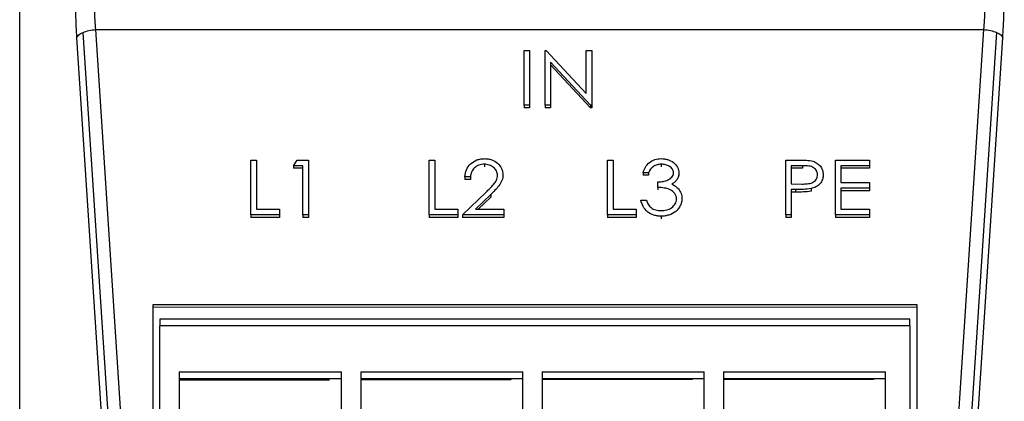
# Model space of a CAD drawing. Header units: millimetres. Extents: x 0 to 559, y 0 to 432.
# Tile 20 of 47: x 318 to 358, y 124 to 140. Entities that reach past the tile are written whole.
import ezdxf

# ---------------------------------------------------------------- set-up
doc = ezdxf.new("R2010")
doc.units = ezdxf.units.MM
doc.header["$LTSCALE"] = 2

msp = doc.modelspace()

# ---------------------------------------------------------------- linework, layer by layer
for p, q in [((317.785322, 96.379866), (317.785322, 229.529215)), ((322.307805, 110.638929), (320.403114, 139.702538)), ((322.835682, 110.751741), (320.930991, 139.815349)), ((320.930991, 139.815349), (357.639653, 139.815349)), ((357.639653, 139.815349), (355.734961, 110.751741)), ((358.16753, 139.702538), (356.262838, 110.638929)), ((320.138777, 139.477255), (322.043468, 110.413646)), ((356.527176, 110.413646), (358.431867, 139.477255)), ((338.646266, 138.951748), (338.870625, 138.951748)), ((338.646266, 136.685979), (338.646266, 138.951748)), ((338.870625, 138.951748), (338.870625, 136.685979)), ((339.511651, 138.951748), (339.558726, 138.951748)), ((339.511651, 136.685979), (339.511651, 138.951748)), ((339.558726, 138.951748), (341.210369, 137.168453)), ((341.210369, 137.168453), (341.210369, 138.951748)), ((341.210369, 138.951748), (341.434728, 138.951748)), ((341.434728, 138.951748), (341.434728, 136.685979)), ((341.383646, 136.685979), (339.73601, 138.465189)), ((339.73601, 138.465189), (339.73601, 136.685979)), ((341.383646, 136.580324), (339.73601, 138.359534)), ((338.870625, 136.685979), (338.646266, 136.685979)), ((338.646266, 136.685979), (338.646266, 136.580324)), ((338.870625, 136.580324), (338.646266, 136.580324)), ((338.870625, 136.685979), (338.870625, 136.580324)), ((339.73601, 136.685979), (339.511651, 136.685979)), ((339.511651, 136.685979), (339.511651, 136.580324)), ((339.73601, 136.580324), (339.511651, 136.580324)), ((339.73601, 136.685979), (339.73601, 136.580324)), ((341.383646, 136.685979), (341.383646, 136.580324)), ((341.434728, 136.685979), (341.383646, 136.685979)), ((341.434728, 136.580324), (341.383646, 136.580324)), ((341.434728, 136.685979), (341.434728, 136.580324)), ((327.34819, 134.420209), (327.572548, 134.420209)), ((327.34819, 132.15444), (327.34819, 134.420209)), ((327.572548, 134.420209), (327.572548, 132.386826)), ((329.11101, 134.187823), (329.257745, 134.420209)), ((329.257745, 134.420209), (329.719984, 134.420209)), ((329.719984, 134.420209), (329.719984, 132.15444)), ((334.719984, 134.420209), (334.944343, 134.420209)), ((334.719984, 132.15444), (334.719984, 134.420209)), ((334.944343, 134.420209), (334.944343, 132.386826)), ((342.091779, 134.420209), (342.316138, 134.420209)), ((342.091779, 132.15444), (342.091779, 134.420209)), ((342.316138, 134.420209), (342.316138, 132.386826)), ((349.463574, 134.420209), (349.953859, 134.420209)), ((349.463574, 132.15444), (349.463574, 134.420209)), ((351.514856, 134.420209), (352.925113, 134.420209)), ((351.514856, 132.15444), (351.514856, 134.420209)), ((352.925113, 134.420209), (352.925113, 134.187823)), ((329.495625, 134.187823), (329.11101, 134.187823)), ((329.11101, 134.187823), (329.11101, 134.082168)), ((329.495625, 134.082168), (329.11101, 134.082168)), ((329.495625, 132.15444), (329.495625, 134.187823)), ((336.998129, 134.245919), (336.998129, 134.140265)), ((344.313334, 134.245919), (344.313334, 134.140265)), ((350.145165, 134.187823), (349.687933, 134.187823)), ((349.687933, 134.187823), (349.687933, 133.432566)), ((350.145165, 134.082168), (349.687933, 134.082168)), ((350.145165, 134.187823), (350.145165, 134.082168)), ((352.925113, 134.187823), (351.739215, 134.187823)), ((351.739215, 134.187823), (351.739215, 133.490663)), ((352.925113, 134.082168), (351.739215, 134.082168)), ((352.925113, 134.187823), (352.925113, 134.082168)), ((336.418702, 133.723049), (336.194343, 133.723049)), ((336.194343, 133.723049), (336.194343, 133.617395)), ((336.418702, 133.617395), (336.194343, 133.617395)), ((336.418702, 133.723049), (336.418702, 133.617395)), ((337.764856, 133.804748), (337.764856, 133.699093)), ((343.790497, 133.897339), (343.566138, 133.897339)), ((343.566138, 133.897339), (343.566138, 133.791685)), ((343.790497, 133.791685), (343.566138, 133.791685)), ((343.790497, 133.897339), (343.790497, 133.791685)), ((345.040497, 133.889623), (345.040497, 133.783969)), ((351.002036, 133.812464), (351.002036, 133.706809)), ((344.175113, 133.287325), (344.175113, 133.519711)), ((344.175113, 133.287325), (344.175113, 133.18167)), ((349.687933, 133.432566), (350.125633, 133.427573)), ((349.866719, 133.20018), (349.687933, 133.20018)), ((349.687933, 133.20018), (349.687933, 132.15444)), ((349.866719, 133.20018), (349.866719, 133.094525)), ((350.503238, 133.237398), (350.503238, 133.131743)), ((351.739215, 133.490663), (352.925113, 133.490663)), ((352.925113, 133.258276), (351.739215, 133.258276)), ((351.739215, 133.258276), (351.739215, 132.386826)), ((352.925113, 133.152622), (351.739215, 133.152622)), ((352.925113, 133.490663), (352.925113, 133.258276)), ((352.925113, 133.258276), (352.925113, 133.152622)), ((336.09819, 132.15444), (337.067741, 133.092156)), ((337.259047, 132.991849), (336.633546, 132.386826)), ((337.259047, 132.886194), (336.742777, 132.386826)), ((337.259047, 132.991849), (337.259047, 132.886194)), ((343.469984, 132.764455), (343.694343, 132.764455)), ((343.469984, 132.764455), (343.469984, 132.6588)), ((345.168702, 132.827544), (345.168702, 132.721889)), ((349.866719, 133.094525), (349.687933, 133.094525)), ((327.572548, 132.386826), (328.534087, 132.386826)), ((328.534087, 132.386826), (328.534087, 132.15444)), ((334.944343, 132.386826), (335.905882, 132.386826)), ((335.905882, 132.386826), (335.905882, 132.15444)), ((336.633546, 132.386826), (337.796907, 132.386826)), ((337.796907, 132.386826), (337.796907, 132.15444)), ((342.316138, 132.386826), (343.277677, 132.386826)), ((343.277677, 132.386826), (343.277677, 132.15444)), ((351.739215, 132.386826), (352.925113, 132.386826)), ((352.925113, 132.386826), (352.925113, 132.15444)), ((328.534087, 132.15444), (327.34819, 132.15444)), ((327.34819, 132.15444), (327.34819, 132.048785)), ((328.534087, 132.048785), (327.34819, 132.048785)), ((328.534087, 132.15444), (328.534087, 132.048785)), ((329.719984, 132.15444), (329.495625, 132.15444)), ((329.495625, 132.15444), (329.495625, 132.048785)), ((329.719984, 132.048785), (329.495625, 132.048785)), ((329.719984, 132.15444), (329.719984, 132.048785)), ((335.905882, 132.15444), (334.719984, 132.15444)), ((334.719984, 132.15444), (334.719984, 132.048785)), ((335.905882, 132.048785), (334.719984, 132.048785)), ((335.905882, 132.15444), (335.905882, 132.048785)), ((336.09819, 132.15444), (336.09819, 132.048785)), ((337.796907, 132.15444), (336.09819, 132.15444)), ((337.796907, 132.048785), (336.09819, 132.048785)), ((337.796907, 132.15444), (337.796907, 132.048785)), ((343.277677, 132.15444), (342.091779, 132.15444)), ((342.091779, 132.15444), (342.091779, 132.048785)), ((343.277677, 132.048785), (342.091779, 132.048785)), ((343.277677, 132.15444), (343.277677, 132.048785)), ((344.303819, 132.096343), (344.303819, 131.990689)), ((349.687933, 132.15444), (349.463574, 132.15444)), ((349.463574, 132.15444), (349.463574, 132.048785)), ((349.687933, 132.048785), (349.463574, 132.048785)), ((349.687933, 132.15444), (349.687933, 132.048785)), ((352.925113, 132.15444), (351.514856, 132.15444)), ((351.514856, 132.15444), (351.514856, 132.048785)), ((352.925113, 132.048785), (351.514856, 132.048785)), ((352.925113, 132.15444), (352.925113, 132.048785)), ((354.885322, 128.425664), (323.285322, 128.425664)), ((323.285322, 128.425664), (323.285322, 110.751741)), ((354.885322, 128.331996), (323.285322, 128.319964)), ((354.885322, 110.751741), (354.885322, 128.425664)), ((354.585322, 127.843034), (323.585322, 127.843034)), ((323.585322, 127.843034), (323.585322, 127.554886)), ((354.585322, 127.554886), (354.585322, 127.843034)), ((354.585322, 127.554886), (323.585322, 127.554886)), ((323.585322, 114.886946), (323.585322, 127.554886)), ((354.585322, 127.554886), (354.585322, 114.886946)), ((324.385322, 125.655699), (331.085322, 125.655699)), ((324.385322, 125.655699), (324.385322, 114.886946)), ((331.085322, 114.886946), (331.085322, 125.655699)), ((331.885322, 125.655699), (338.585322, 125.655699)), ((331.885322, 125.655699), (331.885322, 114.886946)), ((338.585322, 114.886946), (338.585322, 125.655699)), ((339.385322, 125.655699), (346.085322, 125.655699)), ((339.385322, 125.655699), (339.385322, 114.886946)), ((346.085322, 114.886946), (346.085322, 125.655699)), ((346.885322, 125.655699), (353.585322, 125.655699)), ((346.885322, 125.655699), (346.885322, 114.886946)), ((353.585322, 114.886946), (353.585322, 125.655699)), ((330.585322, 125.371065), (324.385322, 125.371065)), ((330.585322, 125.317476), (324.385322, 125.309125)), ((331.085322, 125.371065), (330.585322, 125.371065)), ((330.585322, 125.317476), (330.585322, 125.371065)), ((331.085322, 125.366653), (330.585322, 125.366597)), ((338.085322, 125.371065), (331.885322, 125.371065)), ((338.085322, 125.327578), (331.885322, 125.319227)), ((338.585322, 125.371065), (338.085322, 125.371065)), ((338.085322, 125.371065), (338.085322, 125.327578)), ((338.585322, 125.367495), (338.085322, 125.367439)), ((345.585322, 125.371065), (339.385322, 125.371065)), ((345.585322, 125.337679), (339.385322, 125.329329)), ((346.085322, 125.371065), (345.585322, 125.371065)), ((345.585322, 125.371065), (345.585322, 125.337679)), ((346.085322, 125.368337), (345.585322, 125.368281)), ((353.085322, 125.371065), (346.885322, 125.371065)), ((353.085322, 125.347781), (346.885322, 125.33943)), ((353.585322, 125.371065), (353.085322, 125.371065)), ((353.085322, 125.371065), (353.085322, 125.347781)), ((353.585322, 125.36918), (353.085322, 125.369124))]:
    msp.add_line(p, q)
for points, knots in [([(320.075572, 141.505823), (320.075572, 141.159519), (320.080902, 140.809062), (320.102223, 140.124763), (320.118208, 139.791112), (320.138777, 139.477255)], [0, 0, 0, 0, 0.5, 0.5, 1, 1, 1, 1]), ([(358.431867, 139.477255), (358.452436, 139.791112), (358.46842, 140.124763), (358.489741, 140.809062), (358.495072, 141.159519), (358.495072, 141.505823)], [0, 0, 0, 0, 0.5, 0.5, 1, 1, 1, 1]), ([(336.194343, 133.723049), (336.197, 133.772068), (336.201058, 133.821047), (336.220756, 133.917574), (336.234759, 133.965153), (336.293233, 134.102506), (336.352401, 134.186844), (336.502365, 134.32845), (336.592569, 134.386401), (336.74253, 134.442863), (336.794878, 134.456422), (336.901297, 134.474623), (336.955509, 134.477223), (337.009648, 134.478306)], [0, 0, 0, 0, 0.125, 0.125, 0.25, 0.25, 0.5, 0.5, 0.75, 0.75, 0.875, 0.875, 1, 1, 1, 1]), ([(337.009648, 134.478306), (337.058969, 134.477259), (337.108308, 134.475085), (337.205637, 134.460367), (337.253727, 134.449525), (337.392226, 134.402313), (337.476436, 134.351721), (337.614336, 134.223741), (337.671696, 134.149027), (337.728506, 134.025234), (337.742229, 133.982019), (337.760714, 133.894212), (337.763376, 133.849428), (337.764856, 133.804748)], [0, 0, 0, 0, 0.125, 0.125, 0.25, 0.25, 0.5, 0.5, 0.75, 0.75, 0.875, 0.875, 1, 1, 1, 1]), ([(343.566138, 133.897339), (343.587062, 133.975853), (343.614848, 134.053194), (343.698964, 134.195577), (343.753202, 134.261199), (343.887079, 134.367814), (343.964379, 134.410657), (344.131821, 134.465875), (344.221224, 134.476801), (344.310329, 134.478306)], [0, 0, 0, 0, 0.25, 0.25, 0.5, 0.5, 0.75, 0.75, 1, 1, 1, 1]), ([(344.310329, 134.478306), (344.355521, 134.477069), (344.400717, 134.475391), (344.489843, 134.461846), (344.533756, 134.451396), (344.661635, 134.410779), (344.742434, 134.371086), (344.880893, 134.265761), (344.937886, 134.199951), (344.997731, 134.089701), (345.013824, 134.051183), (345.035317, 133.971546), (345.038542, 133.930575), (345.040497, 133.889623)], [0, 0, 0, 0, 0.125, 0.125, 0.25, 0.25, 0.5, 0.5, 0.75, 0.75, 0.875, 0.875, 1, 1, 1, 1]), ([(349.953859, 134.420209), (350.049142, 134.420114), (350.144438, 134.418852), (350.334796, 134.410946), (350.430458, 134.405882), (350.52327, 134.386168)], [0, 0, 0, 0, 0.5, 0.5, 1, 1, 1, 1]), ([(350.52327, 134.386168), (350.592415, 134.369016), (350.659954, 134.345166), (350.780107, 134.274344), (350.83308, 134.229237), (350.920779, 134.126442), (350.953645, 134.06738), (350.993402, 133.942563), (351.000882, 133.87743), (351.002036, 133.812464)], [0, 0, 0, 0, 0.25, 0.25, 0.5, 0.5, 0.75, 0.75, 1, 1, 1, 1]), ([(336.998129, 134.245919), (336.92228, 134.244123), (336.84612, 134.234832), (336.704418, 134.185603), (336.640225, 134.146168), (336.53362, 134.048261), (336.493223, 133.988301), (336.438803, 133.859909), (336.425921, 133.791515), (336.418702, 133.723049)], [0, 0, 0, 0, 0.25, 0.25, 0.5, 0.5, 0.75, 0.75, 1, 1, 1, 1]), ([(337.540497, 133.786593), (337.538665, 133.848966), (337.527013, 133.911643), (337.468999, 134.024757), (337.425988, 134.075057), (337.324254, 134.159027), (337.265047, 134.192893), (337.136033, 134.236331), (337.066925, 134.244266), (336.998129, 134.245919)], [0, 0, 0, 0, 0.25, 0.25, 0.5, 0.5, 0.75, 0.75, 1, 1, 1, 1]), ([(344.313334, 134.245919), (344.255341, 134.244084), (344.197227, 134.239309), (344.086135, 134.208904), (344.033196, 134.185307), (343.896229, 134.088271), (343.837408, 133.993394), (343.790497, 133.897339)], [0, 0, 0, 0, 0.25, 0.25, 0.5, 0.5, 1, 1, 1, 1]), ([(344.816138, 133.890531), (344.814799, 133.944047), (344.800266, 133.997547), (344.738694, 134.088794), (344.695478, 134.126754), (344.600061, 134.18959), (344.545375, 134.212044), (344.431449, 134.239831), (344.372309, 134.244683), (344.313334, 134.245919)], [0, 0, 0, 0, 0.25, 0.25, 0.5, 0.5, 0.75, 0.75, 1, 1, 1, 1]), ([(350.777677, 133.811556), (350.776067, 133.844064), (350.773179, 133.876628), (350.754045, 133.939376), (350.739432, 133.969393), (350.683409, 134.052711), (350.630614, 134.100128), (350.503305, 134.160343), (350.431191, 134.171713), (350.288657, 134.186052), (350.216867, 134.187664), (350.145165, 134.187823)], [0, 0, 0, 0, 0.125, 0.125, 0.25, 0.25, 0.5, 0.5, 0.75, 0.75, 1, 1, 1, 1]), ([(337.067741, 133.092156), (337.174262, 133.192934), (337.279266, 133.295255), (337.422572, 133.459448), (337.465833, 133.518076), (337.510238, 133.614768), (337.521913, 133.648249), (337.537007, 133.716749), (337.539015, 133.751676), (337.540497, 133.786593)], [0, 0, 0, 0, 0.5, 0.5, 0.75, 0.75, 0.875, 0.875, 1, 1, 1, 1]), ([(337.764856, 133.804748), (337.763324, 133.764782), (337.761523, 133.724818), (337.747435, 133.645962), (337.736427, 133.607048), (337.69413, 133.493495), (337.649758, 133.423522), (337.499392, 133.226444), (337.37927, 133.108639), (337.259047, 132.991849)], [0, 0, 0, 0, 0.125, 0.125, 0.25, 0.25, 0.5, 0.5, 1, 1, 1, 1]), ([(344.175113, 133.519711), (344.245301, 133.520791), (344.315386, 133.525777), (344.453105, 133.55032), (344.52028, 133.570359), (344.646672, 133.625536), (344.706377, 133.662556), (344.769981, 133.738615), (344.787186, 133.766779), (344.810564, 133.826824), (344.814359, 133.85873), (344.816138, 133.890531)], [0, 0, 0, 0, 0.25, 0.25, 0.5, 0.5, 0.75, 0.75, 0.875, 0.875, 1, 1, 1, 1]), ([(345.040497, 133.889623), (345.038875, 133.842857), (345.035245, 133.795969), (345.009878, 133.705258), (344.990325, 133.661485), (344.938299, 133.580697), (344.905957, 133.543762), (344.832854, 133.477683), (344.791061, 133.449998), (344.74853, 133.423489)], [0, 0, 0, 0, 0.25, 0.25, 0.5, 0.5, 0.75, 0.75, 1, 1, 1, 1]), ([(350.125633, 133.427573), (350.199289, 133.427539), (350.273036, 133.429581), (350.419403, 133.444476), (350.493232, 133.456479), (350.62477, 133.517104), (350.680953, 133.563893), (350.738682, 133.649364), (350.753701, 133.680225), (350.773217, 133.744697), (350.776072, 133.778168), (350.777677, 133.811556)], [0, 0, 0, 0, 0.25, 0.25, 0.5, 0.5, 0.75, 0.75, 0.875, 0.875, 1, 1, 1, 1]), ([(351.002036, 133.812464), (351.000962, 133.746042), (350.993999, 133.679296), (350.951676, 133.552126), (350.917905, 133.491874), (350.826576, 133.388011), (350.77031, 133.343681), (350.643667, 133.276919), (350.573985, 133.25465), (350.503238, 133.237398)], [0, 0, 0, 0, 0.25, 0.25, 0.5, 0.5, 0.75, 0.75, 1, 1, 1, 1]), ([(344.944343, 132.808027), (344.942301, 132.847467), (344.938184, 132.886943), (344.912777, 132.962499), (344.893841, 132.998387), (344.822771, 133.097687), (344.75776, 133.153378), (344.60571, 133.230236), (344.52031, 133.250434), (344.348836, 133.276903), (344.26195, 133.282921), (344.175113, 133.287325)], [0, 0, 0, 0, 0.125, 0.125, 0.25, 0.25, 0.5, 0.5, 0.75, 0.75, 1, 1, 1, 1]), ([(344.74853, 133.423489), (344.800905, 133.400567), (344.852124, 133.375345), (344.943764, 133.310318), (344.982884, 133.271129), (345.019464, 133.230136)], [0, 0, 0, 0, 0.5, 0.5, 1, 1, 1, 1]), ([(345.019464, 133.230136), (345.066404, 133.17189), (345.106315, 133.108638), (345.156457, 132.97178), (345.166675, 132.899616), (345.168702, 132.827544)], [0, 0, 0, 0, 0.5, 0.5, 1, 1, 1, 1]), ([(350.503238, 133.237398), (350.399062, 133.21732), (350.292425, 133.210723), (350.079705, 133.201494), (349.973202, 133.200315), (349.866719, 133.20018)], [0, 0, 0, 0, 0.5, 0.5, 1, 1, 1, 1]), ([(350.503238, 133.131743), (350.399062, 133.111665), (350.292425, 133.105069), (350.079705, 133.095839), (349.973202, 133.09466), (349.866719, 133.094525)], [0, 0, 0, 0, 0.5, 0.5, 1, 1, 1, 1]), ([(344.303819, 132.096343), (344.252843, 132.097415), (344.201778, 132.099195), (344.100942, 132.113028), (344.051236, 132.124129), (343.90636, 132.168667), (343.816688, 132.216472), (343.66525, 132.34037), (343.605752, 132.4175), (343.516881, 132.583906), (343.489915, 132.673788), (343.469984, 132.764455)], [0, 0, 0, 0, 0.125, 0.125, 0.25, 0.25, 0.5, 0.5, 0.75, 0.75, 1, 1, 1, 1]), ([(343.694343, 132.764455), (343.713857, 132.706213), (343.736026, 132.648453), (343.798821, 132.540833), (343.839595, 132.49145), (343.890157, 132.451277)], [0, 0, 0, 0, 0.5, 0.5, 1, 1, 1, 1]), ([(345.168702, 132.827544), (345.166691, 132.777752), (345.163273, 132.727986), (345.139188, 132.630792), (345.121753, 132.583283), (345.053666, 132.447392), (344.989315, 132.364125), (344.827456, 132.229497), (344.730835, 132.177859), (344.575546, 132.128223), (344.522021, 132.115962), (344.413669, 132.099755), (344.358745, 132.097778), (344.303819, 132.096343)], [0, 0, 0, 0, 0.125, 0.125, 0.25, 0.25, 0.5, 0.5, 0.75, 0.75, 0.875, 0.875, 1, 1, 1, 1]), ([(344.307825, 132.32873), (344.384711, 132.33004), (344.462003, 132.335968), (344.609603, 132.375037), (344.679703, 132.406542), (344.800492, 132.49279), (344.852963, 132.54583), (344.907519, 132.637926), (344.921452, 132.670663), (344.939786, 132.738372), (344.94351, 132.773158), (344.944343, 132.808027)], [0, 0, 0, 0, 0.25, 0.25, 0.5, 0.5, 0.75, 0.75, 0.875, 0.875, 1, 1, 1, 1]), ([(343.890157, 132.451277), (343.919744, 132.430603), (343.950323, 132.411062), (344.016163, 132.379012), (344.051051, 132.366605), (344.158178, 132.336755), (344.23312, 132.329749), (344.307825, 132.32873)], [0, 0, 0, 0, 0.25, 0.25, 0.5, 0.5, 1, 1, 1, 1])]:
    msp.add_open_spline(points, degree=3, knots=knots)
for points in [[(320.930991, 139.815349), (320.910299, 140.078461), (320.894374, 140.356634), (320.883777, 140.640064)], [(357.686866, 140.640064), (357.676269, 140.356634), (357.660344, 140.078461), (357.639653, 139.815349)], [(320.138777, 139.477255), (320.163024, 139.559297), (320.258873, 139.640972), (320.403123, 139.702534)], [(320.403123, 139.702534), (320.547374, 139.764096), (320.738753, 139.805001), (320.930991, 139.815349)], [(357.639653, 139.815349), (357.831891, 139.805001), (358.02327, 139.764096), (358.16752, 139.702534)], [(358.16752, 139.702534), (358.311771, 139.640972), (358.407619, 139.559297), (358.431867, 139.477255)]]:
    msp.add_open_spline(points, degree=3)

doc.saveas('drawing.dxf')
